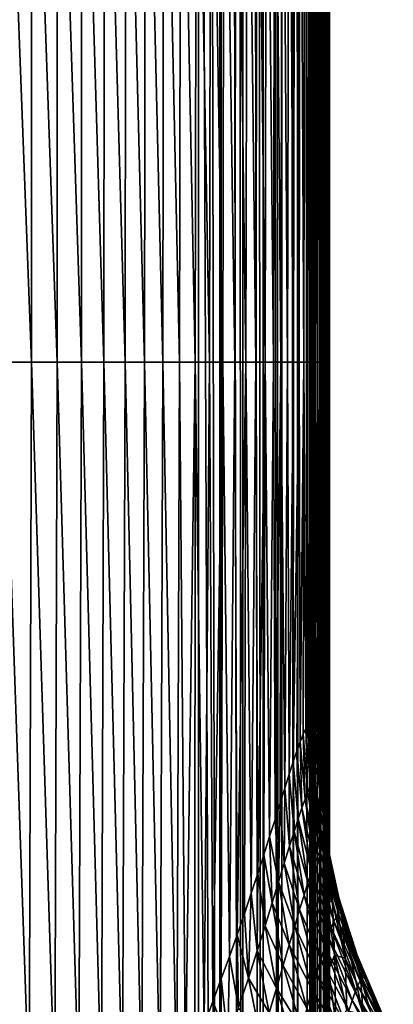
# Model space of a CAD drawing. Header units: metres. Extents: x -36 to 82, y -104 to 104.
# Tile 123 of 245: x 13.33 to 16.18, y 24.33 to 31.87. Entities that reach past the tile are written whole.
import ezdxf

# ---------------------------------------------------------------- set-up
doc = ezdxf.new("R2010")
doc.units = ezdxf.units.M
doc.layers.add('solid_FIT-SHOWER-153_SW0001', color=7, linetype='CONTINUOUS')

msp = doc.modelspace()

# ---------------------------------------------------------------- linework, layer by layer
at = {"layer": 'solid_FIT-SHOWER-153_SW0001'}
for points in [[(14.693883, 85.322571, 16.90811), (14.693646, 42.661285, 16.90811), (14.863843, -0.000003, 16.893169)], [(14.840283, 85.322609, 16.897284), (14.693883, 85.322571, 16.90811), (14.863843, -0.000003, 16.893169)], [(14.867878, 85.322609, 16.89278), (14.840283, 85.322609, 16.897284), (14.863843, -0.000003, 16.893169)], [(14.867878, 85.322609, 16.89278), (14.863843, -0.000003, 16.893169), (15.029392, -0.000002, 16.849478)], [(14.981629, 85.322609, 16.865639), (14.867878, 85.322609, 16.89278), (15.029392, -0.000002, 16.849478)], [(15.035981, 85.322609, 16.847549), (14.981629, 85.322609, 16.865639), (15.029392, -0.000002, 16.849478)], [(15.035981, 85.322609, 16.847549), (15.029392, -0.000002, 16.849478), (15.185075, 0, 16.778214)], [(15.114583, 85.322609, 16.81502), (15.035981, 85.322609, 16.847549), (15.185075, 0, 16.778214)], [(15.193599, 85.322609, 16.773945), (15.114583, 85.322609, 16.81502), (15.185075, 0, 16.778214)], [(15.193599, 85.322609, 16.773945), (15.185075, 0, 16.778214), (15.326338, 0.000001, 16.681465)], [(15.237688, 85.322609, 16.746931), (15.193599, 85.322609, 16.773945), (15.326338, 0.000001, 16.681465)], [(15.336199, 85.322609, 16.67408), (15.237688, 85.322609, 16.746931), (15.326338, 0.000001, 16.681465)], [(15.336199, 85.322609, 16.67408), (15.326338, 0.000001, 16.681465), (15.449048, 0.000001, 16.562059)], [(15.349253, 85.322609, 16.662939), (15.336199, 85.322609, 16.67408), (15.449048, 0.000001, 16.562059)], [(15.447754, 85.322609, 16.564571), (15.349253, 85.322609, 16.662939), (15.449048, 0.000001, 16.562059)], [(15.459437, 85.322609, 16.550911), (15.447754, 85.322609, 16.564571), (15.449048, 0.000001, 16.562059)], [(15.459437, 85.322609, 16.550911), (15.449048, 0.000001, 16.562059), (15.549617, -0.000003, 16.423491)], [(15.531894, 85.322609, 16.453129), (15.459437, 85.322609, 16.550911), (15.549617, -0.000003, 16.423491)], [(15.531894, 85.322609, 16.453129), (15.549617, -0.000003, 16.423491), (15.552818, 1.380955, 16.418159)], [(15.559378, 85.322609, 16.408369), (15.531894, 85.322609, 16.453129), (15.552818, 1.380955, 16.418159)], [(15.559378, 85.322609, 16.408369), (15.552818, 1.380955, 16.418159), (15.562246, 2.615786, 16.401964)], [(15.559378, 85.322609, 16.408369), (15.562246, 2.615786, 16.401964), (15.564307, 2.823118, 16.398329)], [(15.559378, 85.322609, 16.408369), (15.564307, 2.823118, 16.398329), (15.580423, 4.195655, 16.368584)], [(15.600144, 85.322609, 16.33013), (15.559378, 85.322609, 16.408369), (15.580423, 4.195655, 16.368584)], [(15.600144, 85.322609, 16.33013), (15.580423, 4.195655, 16.368584), (15.600607, 5.521986, 16.327505)], [(15.600144, 85.322609, 16.33013), (15.600607, 5.521986, 16.327505), (15.602586, 5.639521, 16.323206)], [(15.600144, 85.322609, 16.33013), (15.602586, 5.639521, 16.323206), (15.626334, 7.029365, 16.266798)], [(15.600144, 85.322609, 16.33013), (15.626334, 7.029365, 16.266798), (15.628154, 7.13446, 16.262039)], [(15.633061, 85.322609, 16.250813), (15.600144, 85.322609, 16.33013), (15.628154, 7.13446, 16.262039)], [(15.633061, 85.322609, 16.250813), (15.628154, 7.13446, 16.262039), (15.650037, 8.399868, 16.197933)], [(15.650933, 85.322609, 16.19729), (15.633061, 85.322609, 16.250813), (15.650037, 8.399868, 16.197933)], [(15.650933, 85.322609, 16.19729), (15.650037, 8.399868, 16.197933), (15.657328, 8.831839, 16.172771)], [(15.650933, 85.322609, 16.19729), (15.657328, 8.831839, 16.172771), (15.67177, 9.760191, 16.113331)], [(15.650933, 85.322609, 16.19729), (15.67177, 9.760191, 16.113331), (15.675041, 9.996363, 16.097158)], [(15.678383, 85.322609, 16.082767), (15.650933, 85.322609, 16.19729), (15.675041, 9.996363, 16.097158)], [(15.678383, 85.322609, 16.082767), (15.675041, 9.996363, 16.097158), (15.687324, 11.101945, 16.016066)], [(15.682767, 85.322609, 16.056095), (15.678383, 85.322609, 16.082767), (15.687324, 11.101945, 16.016066)], [(15.682767, 85.322609, 16.056095), (15.688062, 11.191506, 16.009125), (15.6933, 12.41727, 15.90894)], [(15.682767, 85.322609, 16.056095), (15.6933, 12.41727, 15.90894), (15.693352, 18.42552, 15.908384)], [(15.682767, 85.322609, 16.056095), (15.687324, 11.101945, 16.016066), (15.688062, 11.191506, 16.009125)], [(15.682767, 85.322609, 16.056095), (15.693402, 24.307602, 15.907998), (15.693451, 30.05744, 15.907781)], [(15.682767, 85.322609, 16.056095), (15.693352, 18.42552, 15.908384), (15.693402, 24.307602, 15.907998)], [(15.682767, 85.322609, 16.056095), (15.693451, 30.05744, 15.907781), (15.693499, 35.674404, 15.907764)], [(-14.693651, 42.661289, 16.90811), (-14.693445, 0, 16.90811), (14.693646, 42.661285, 16.90811)], [(-14.693445, 0, 16.90811), (14.69341, 0.000001, 16.90811), (14.693646, 42.661285, 16.90811)], [(14.693646, 42.661285, 16.90811), (14.69341, 0.000001, 16.90811), (14.863843, -0.000003, 16.893169)], [(15.6934, 34.866535, 14.001006), (15.693499, 35.674404, 15.907764), (15.693451, 30.05744, 15.907781)], [(13.20295, 34.866535, -19.665697), (13.414881, 29.252817, -19.672211), (13.204091, 29.252817, -19.880655)], [(13.20295, 34.866535, -19.665697), (13.415225, 34.866535, -19.449417), (13.414881, 29.252817, -19.672211)], [(13.415225, 34.866535, -19.449417), (13.612404, 29.252817, -19.442959), (13.414881, 29.252817, -19.672211)], [(13.415225, 34.866535, -19.449417), (13.614207, 34.866535, -19.21224), (13.612404, 29.252817, -19.442959)], [(13.614207, 34.866535, -19.21224), (13.797176, 29.252817, -19.191645), (13.612404, 29.252817, -19.442959)], [(13.614207, 34.866535, -19.21224), (13.800394, 34.866535, -18.952953), (13.797176, 29.252817, -19.191645)], [(13.800394, 34.866535, -18.952953), (13.969713, 29.252817, -18.917006), (13.797176, 29.252817, -19.191645)], [(13.800394, 34.866535, -18.952953), (13.97428, 34.866535, -18.670351), (13.969713, 29.252817, -18.917006)], [(13.97428, 34.866535, -18.670351), (14.130529, 29.252817, -18.61779), (13.969713, 29.252817, -18.917006)], [(13.97428, 34.866535, -18.670351), (14.136361, 34.866535, -18.36322), (14.130529, 29.252817, -18.61779)], [(14.136361, 34.866535, -18.36322), (14.28014, 29.252817, -18.292736), (14.130529, 29.252817, -18.61779)], [(14.136361, 34.866535, -18.36322), (14.287134, 34.866535, -18.030354), (14.28014, 29.252817, -18.292736)], [(14.287134, 34.866535, -18.030354), (14.419061, 29.252817, -17.940588), (14.28014, 29.252817, -18.292736)], [(14.287134, 34.866535, -18.030354), (14.427094, 34.866535, -17.670542), (14.419061, 29.252817, -17.940588)], [(14.427094, 34.866535, -17.670542), (14.547793, 29.252817, -17.560066), (14.419061, 29.252817, -17.940588)], [(14.427094, 34.866535, -17.670542), (14.556725, 34.866535, -17.282551), (14.547793, 29.252817, -17.560066)], [(14.556725, 34.866535, -17.282551), (14.6668, 29.252817, -17.149807), (14.547793, 29.252817, -17.560066)], [(14.556725, 34.866535, -17.282551), (14.676486, 34.866535, -16.865072), (14.6668, 29.252817, -17.149807)], [(14.676486, 34.866535, -16.865072), (14.776529, 29.252817, -16.708418), (14.6668, 29.252817, -17.149807)], [(14.676486, 34.866535, -16.865072), (14.78683, 34.866535, -16.416788), (14.776529, 29.252817, -16.708418)], [(14.78683, 34.866535, -16.416788), (14.877429, 29.252817, -16.234514), (14.776529, 29.252817, -16.708418)], [(14.78683, 34.866535, -16.416788), (14.888208, 34.866535, -15.936378), (14.877429, 29.252817, -16.234514)], [(14.888208, 34.866535, -15.936378), (14.969949, 29.252817, -15.726708), (14.877429, 29.252817, -16.234514)], [(14.888208, 34.866535, -15.936378), (14.981075, 34.866535, -15.422523), (14.969949, 29.252817, -15.726708)], [(14.981075, 34.866535, -15.422523), (15.054537, 29.252817, -15.183609), (14.969949, 29.252817, -15.726708)], [(14.981075, 34.866535, -15.422523), (15.065882, 34.866535, -14.873905), (15.054537, 29.252817, -15.183609)], [(15.065882, 34.866535, -14.873905), (15.131642, 29.252817, -14.60383), (15.054537, 29.252817, -15.183609)], [(15.065882, 34.866535, -14.873905), (15.143082, 34.866535, -14.289203), (15.131642, 29.252817, -14.60383)], [(15.143082, 34.866535, -14.289203), (15.201715, 29.252817, -13.985984), (15.131642, 29.252817, -14.60383)], [(15.143082, 34.866535, -14.289203), (15.213126, 34.866535, -13.667098), (15.201715, 29.252817, -13.985984)], [(15.213126, 34.866535, -13.667098), (15.265201, 29.252817, -13.328681), (15.201715, 29.252817, -13.985984)], [(15.213126, 34.866535, -13.667098), (15.276467, 34.866535, -13.00627), (15.265201, 29.252817, -13.328681)], [(15.276467, 34.866535, -13.00627), (15.322516, 29.252817, -12.630519), (15.265201, 29.252817, -13.328681)], [(15.276467, 34.866535, -13.00627), (15.333523, 34.866535, -12.305392), (15.322516, 29.252817, -12.630519)], [(15.333523, 34.866535, -12.305392), (15.374027, 29.252817, -11.890073), (15.322516, 29.252817, -12.630519)], [(15.333523, 34.866535, -12.305392), (15.38467, 34.866535, -11.563125), (15.374027, 29.252817, -11.890073)], [(15.38467, 34.866535, -11.563125), (15.420095, 29.252817, -11.105917), (15.374027, 29.252817, -11.890073)], [(15.38467, 34.866535, -11.563125), (15.430285, 34.866535, -10.778131), (15.420095, 29.252817, -11.105917)], [(15.430285, 34.866535, -10.778131), (15.461082, 29.252817, -10.276626), (15.420095, 29.252817, -11.105917)], [(15.430285, 34.866535, -10.778131), (15.47074, 34.866535, -9.94907), (15.461082, 29.252817, -10.276626)], [(15.47074, 34.866535, -9.94907), (15.497349, 29.252817, -9.400772), (15.461082, 29.252817, -10.276626)], [(15.47074, 34.866535, -9.94907), (15.506414, 34.866535, -9.074605), (15.497349, 29.252817, -9.400772)], [(15.506414, 34.866535, -9.074605), (15.529258, 29.252817, -8.476931), (15.497349, 29.252817, -9.400772)], [(15.506414, 34.866535, -9.074605), (15.537682, 34.866535, -8.153397), (15.529258, 29.252817, -8.476931)], [(15.537682, 34.866535, -8.153397), (15.55717, 29.252817, -7.503675), (15.529258, 29.252817, -8.476931)], [(15.537682, 34.866535, -8.153397), (15.564917, 34.866535, -7.184107), (15.55717, 29.252817, -7.503675)], [(15.564917, 34.866535, -7.184107), (15.581448, 29.252817, -6.479578), (15.55717, 29.252817, -7.503675)], [(15.564917, 34.866535, -7.184107), (15.588496, 34.866535, -6.165396), (15.581448, 29.252817, -6.479578)], [(15.588496, 34.866535, -6.165396), (15.602447, 29.252817, -5.403218), (15.581448, 29.252817, -6.479578)], [(15.588496, 34.866535, -6.165396), (15.608786, 34.866535, -5.095932), (15.602447, 29.252817, -5.403218)], [(15.608786, 34.866535, -5.095932), (15.620458, 29.252817, -4.273203), (15.602447, 29.252817, -5.403218)], [(15.608786, 34.866535, -5.095932), (15.626084, 34.866535, -3.974424), (15.620458, 29.252817, -4.273203)], [(15.626084, 34.866535, -3.974424), (15.635736, 29.252817, -3.08816), (15.620458, 29.252817, -4.273203)], [(15.626084, 34.866535, -3.974424), (15.640656, 34.866535, -2.799605), (15.635736, 29.252817, -3.08816)], [(15.640656, 34.866535, -2.799605), (15.648535, 29.252817, -1.846716), (15.635736, 29.252817, -3.08816)], [(15.640656, 34.866535, -2.799605), (15.652766, 34.866535, -1.570207), (15.648535, 29.252817, -1.846716)], [(15.652766, 34.866535, -1.570207), (15.659108, 29.252817, -0.547499), (15.648535, 29.252817, -1.846716)], [(15.652766, 34.866535, -1.570207), (15.662679, 34.866535, -0.28496), (15.659108, 29.252817, -0.547499)], [(15.662679, 34.866535, -0.28496), (15.66771, 29.252817, 0.810864), (15.659108, 29.252817, -0.547499)], [(15.662679, 34.866535, -0.28496), (15.670658, 34.866535, 1.057402), (15.66771, 29.252817, 0.810864)], [(15.670658, 34.866535, 1.057402), (15.674595, 29.252817, 2.229746), (15.66771, 29.252817, 0.810864)], [(15.670658, 34.866535, 1.057402), (15.676968, 34.866535, 2.458148), (15.674595, 29.252817, 2.229746)], [(15.676968, 34.866535, 2.458148), (15.680015, 29.252817, 3.710518), (15.674595, 29.252817, 2.229746)], [(15.676968, 34.866535, 2.458148), (15.681874, 34.866535, 3.918546), (15.680015, 29.252817, 3.710518)], [(15.681874, 34.866535, 3.918546), (15.684225, 29.252817, 5.254555), (15.680015, 29.252817, 3.710518)], [(15.681874, 34.866535, 3.918546), (15.68564, 34.866535, 5.439864), (15.684225, 29.252817, 5.254555)], [(15.68564, 34.866535, 5.439864), (15.687454, 29.252817, 6.863199), (15.684225, 29.252817, 5.254555)], [(15.68564, 34.866535, 5.439864), (15.688498, 34.866535, 7.023334), (15.687454, 29.252817, 6.863199)], [(15.688498, 34.866535, 7.023334), (15.689844, 29.252817, 8.537695), (15.687454, 29.252817, 6.863199)], [(15.688498, 34.866535, 7.023334), (15.690586, 34.866535, 8.67008), (15.689844, 29.252817, 8.537695)], [(15.690586, 34.866535, 8.67008), (15.69152, 29.252817, 10.279265), (15.689844, 29.252817, 8.537695)], [(15.690586, 34.866535, 8.67008), (15.692019, 34.866535, 10.381206), (15.69152, 29.252817, 10.279265)], [(15.692019, 34.866535, 10.381206), (15.692604, 29.252817, 12.089134), (15.69152, 29.252817, 10.279265)], [(15.692019, 34.866535, 10.381206), (15.692919, 34.866535, 12.157813), (15.692604, 29.252817, 12.089134)], [(15.692919, 34.866535, 12.157813), (15.693223, 29.252817, 13.968524), (15.692604, 29.252817, 12.089134)], [(15.692919, 34.866535, 12.157813), (15.6934, 34.866535, 14.001006), (15.693223, 29.252817, 13.968524)], [(15.6934, 34.866535, 14.001006), (15.693451, 30.05744, 15.907781), (15.693223, 29.252817, 13.968524)], [(15.693451, 30.05744, 15.907781), (15.693402, 24.307602, 15.907998), (15.693105, 23.639097, 14.10588)], [(15.693223, 29.252817, 13.968524), (15.693451, 30.05744, 15.907781), (15.693105, 23.639097, 14.10588)], [(13.204091, 29.252817, -19.880655), (13.397891, 23.639097, -19.878256), (13.188094, 23.639097, -20.077412)], [(13.204091, 29.252817, -19.880655), (13.414881, 29.252817, -19.672211), (13.397891, 23.639097, -19.878256)], [(13.414881, 29.252817, -19.672211), (13.594496, 23.639097, -19.658646), (13.397891, 23.639097, -19.878256)], [(13.414881, 29.252817, -19.672211), (13.612404, 29.252817, -19.442959), (13.594496, 23.639097, -19.658646)], [(13.612404, 29.252817, -19.442959), (13.778434, 23.639097, -19.417299), (13.594496, 23.639097, -19.658646)], [(13.612404, 29.252817, -19.442959), (13.797176, 29.252817, -19.191645), (13.778434, 23.639097, -19.417299)], [(13.797176, 29.252817, -19.191645), (13.950233, 23.639097, -19.152927), (13.778434, 23.639097, -19.417299)], [(13.797176, 29.252817, -19.191645), (13.969713, 29.252817, -18.917006), (13.950233, 23.639097, -19.152927)], [(13.969713, 29.252817, -18.917006), (14.110417, 23.639097, -18.864244), (13.950233, 23.639097, -19.152927)], [(13.969713, 29.252817, -18.917006), (14.130529, 29.252817, -18.61779), (14.110417, 23.639097, -18.864244)], [(14.130529, 29.252817, -18.61779), (14.259515, 23.639097, -18.549967), (14.110417, 23.639097, -18.864244)], [(14.130529, 29.252817, -18.61779), (14.28014, 29.252817, -18.292736), (14.259515, 23.639097, -18.549967)], [(14.28014, 29.252817, -18.292736), (14.398051, 23.639097, -18.208807), (14.259515, 23.639097, -18.549967)], [(14.28014, 29.252817, -18.292736), (14.419061, 29.252817, -17.940588), (14.398051, 23.639097, -18.208807)], [(14.419061, 29.252817, -17.940588), (14.526497, 23.63929, -17.839615), (14.398051, 23.639097, -18.208807)], [(14.419061, 29.252817, -17.940588), (14.547793, 29.252817, -17.560066), (14.526497, 23.63929, -17.839615)], [(14.547793, 29.252817, -17.560066), (14.593069, 23.808485, -17.618099), (14.526497, 23.63929, -17.839615)], [(14.547793, 29.252817, -17.560066), (14.6668, 29.252817, -17.149807), (14.593069, 23.808485, -17.618099)], [(14.6668, 29.252817, -17.149807), (14.665495, 23.994919, -17.354647), (14.593069, 23.808485, -17.618099)], [(14.6668, 29.252817, -17.149807), (14.735366, 24.177471, -17.074945), (14.665495, 23.994919, -17.354647)], [(14.6668, 29.252817, -17.149807), (14.776529, 29.252817, -16.708418), (14.735366, 24.177471, -17.074945)], [(14.776529, 29.252817, -16.708418), (14.802513, 24.355923, -16.778677), (14.735366, 24.177471, -17.074945)], [(14.776529, 29.252817, -16.708418), (14.877429, 29.252817, -16.234514), (14.802513, 24.355923, -16.778677)], [(14.877429, 29.252817, -16.234514), (14.866822, 24.530134, -16.465494), (14.802513, 24.355923, -16.778677)], [(14.877429, 29.252817, -16.234514), (14.928322, 24.700321, -16.134457), (14.866822, 24.530134, -16.465494)], [(14.877429, 29.252817, -16.234514), (14.969949, 29.252817, -15.726708), (14.928322, 24.700321, -16.134457)], [(14.969949, 29.252817, -15.726708), (14.987112, 24.866743, -15.784142), (14.928322, 24.700321, -16.134457)], [(14.969949, 29.252817, -15.726708), (15.054537, 29.252817, -15.183609), (14.987112, 24.866743, -15.784142)], [(15.054537, 29.252817, -15.183609), (15.042966, 25.028402, -15.415173), (14.987112, 24.866743, -15.784142)], [(15.054537, 29.252817, -15.183609), (15.095707, 25.18425, -15.028523), (15.042966, 25.028402, -15.415173)], [(15.054537, 29.252817, -15.183609), (15.131642, 29.252817, -14.60383), (15.095707, 25.18425, -15.028523)], [(15.131642, 29.252817, -14.60383), (15.145393, 25.334778, -14.623919), (15.095707, 25.18425, -15.028523)], [(15.131642, 29.252817, -14.60383), (15.201715, 29.252817, -13.985984), (15.145393, 25.334778, -14.623919)], [(15.201715, 29.252817, -13.985984), (15.192218, 25.480143, -14.199993), (15.145393, 25.334778, -14.623919)], [(15.201715, 29.252817, -13.985984), (15.236255, 25.618801, -13.756296), (15.192218, 25.480143, -14.199993)], [(15.201715, 29.252817, -13.985984), (15.265201, 29.252817, -13.328681), (15.236255, 25.618801, -13.756296)], [(15.265201, 29.252817, -13.328681), (15.277605, 25.749376, -13.292151), (15.236255, 25.618801, -13.756296)], [(15.265201, 29.252817, -13.328681), (15.322516, 29.252817, -12.630519), (15.277605, 25.749376, -13.292151)], [(15.322516, 29.252817, -12.630519), (15.316613, 25.873783, -12.803286), (15.277605, 25.749376, -13.292151)], [(15.322516, 29.252817, -12.630519), (15.353035, 25.990709, -12.292463), (15.316613, 25.873783, -12.803286)], [(15.322516, 29.252817, -12.630519), (15.374027, 29.252817, -11.890073), (15.353035, 25.990709, -12.292463)], [(15.374027, 29.252817, -11.890073), (15.386524, 26.097128, -11.766114), (15.353035, 25.990709, -12.292463)], [(15.374027, 29.252817, -11.890073), (15.420095, 29.252817, -11.105917), (15.386524, 26.097128, -11.766114)], [(15.420095, 29.252817, -11.105917), (15.417012, 26.190762, -11.229095), (15.386524, 26.097128, -11.766114)], [(15.461082, 29.252817, -10.276626), (15.445105, 26.273588, -10.67416), (15.417012, 26.190762, -11.229095)], [(15.420095, 29.252817, -11.105917), (15.461082, 29.252817, -10.276626), (15.417012, 26.190762, -11.229095)], [(15.461082, 29.252817, -10.276626), (15.470602, 26.344778, -10.108976), (15.445105, 26.273588, -10.67416)], [(15.461082, 29.252817, -10.276626), (15.497349, 29.252817, -9.400772), (15.470602, 26.344778, -10.108976)], [(15.497349, 29.252817, -9.400772), (15.493285, 26.402821, -9.545443), (15.470602, 26.344778, -10.108976)], [(15.497349, 29.252817, -9.400772), (15.51322, 26.446842, -8.992085), (15.493285, 26.402821, -9.545443)], [(15.497349, 29.252817, -9.400772), (15.529258, 29.252817, -8.476931), (15.51322, 26.446842, -8.992085)], [(15.529258, 29.252817, -8.476931), (15.530923, 26.477659, -8.444889), (15.51322, 26.446842, -8.992085)], [(15.529258, 29.252817, -8.476931), (15.55717, 29.252817, -7.503675), (15.530923, 26.477659, -8.444889)], [(15.55717, 29.252817, -7.503675), (15.546646, 26.495331, -7.905238), (15.530923, 26.477659, -8.444889)], [(15.55717, 29.252817, -7.503675), (15.560604, 26.499853, -7.374903), (15.546646, 26.495331, -7.905238)], [(15.55717, 29.252817, -7.503675), (15.581448, 29.252817, -6.479578), (15.560604, 26.499853, -7.374903)], [(15.581448, 29.252817, -6.479578), (15.580547, 26.488516, -6.512405), (15.560604, 26.499853, -7.374903)], [(15.602447, 29.252817, -5.403218), (15.597865, 26.443756, -5.633734), (15.580547, 26.488516, -6.512405)], [(15.581448, 29.252817, -6.479578), (15.602447, 29.252817, -5.403218), (15.580547, 26.488516, -6.512405)], [(15.602447, 29.252817, -5.403218), (15.599704, 26.436457, -5.531603), (15.597865, 26.443756, -5.633734)], [(15.602447, 29.252817, -5.403218), (15.613319, 26.36236, -4.71001), (15.599704, 26.436457, -5.531603)], [(15.602447, 29.252817, -5.403218), (15.620458, 29.252817, -4.273203), (15.613319, 26.36236, -4.71001)], [(15.620458, 29.252817, -4.273203), (15.625265, 26.258951, -3.871759), (15.613319, 26.36236, -4.71001)], [(15.620458, 29.252817, -4.273203), (15.635736, 29.252817, -3.08816), (15.625265, 26.258951, -3.871759)], [(15.635736, 29.252817, -3.08816), (15.628577, 26.221848, -3.61471), (15.625265, 26.258951, -3.871759)], [(15.635736, 29.252817, -3.08816), (15.637491, 26.098312, -2.856249), (15.628577, 26.221848, -3.61471)], [(15.635736, 29.252817, -3.08816), (15.648535, 29.252817, -1.846716), (15.637491, 26.098312, -2.856249)], [(15.648535, 29.252817, -1.846716), (15.645191, 25.954935, -2.103819), (15.637491, 26.098312, -2.856249)], [(15.648535, 29.252817, -1.846716), (15.649166, 25.862263, -1.67023), (15.645191, 25.954935, -2.103819)], [(15.648535, 29.252817, -1.846716), (15.659108, 29.252817, -0.547499), (15.649166, 25.862263, -1.67023)], [(15.659108, 29.252817, -0.547499), (15.659336, 25.533249, -0.370242), (15.649166, 25.862263, -1.67023)], [(15.659108, 29.252817, -0.547499), (15.66771, 29.252817, 0.810864), (15.659336, 25.533249, -0.370242)], [(15.66771, 29.252817, 0.810864), (15.662997, 25.370203, 0.187344), (15.659336, 25.533249, -0.370242)], [(15.66771, 29.252817, 0.810864), (15.669436, 24.995008, 1.337429), (15.662997, 25.370203, 0.187344)], [(15.66771, 29.252817, 0.810864), (15.674595, 29.252817, 2.229746), (15.669436, 24.995008, 1.337429)], [(15.674595, 29.252817, 2.229746), (15.672318, 24.769932, 1.945908), (15.669436, 24.995008, 1.337429)], [(15.674595, 29.252817, 2.229746), (15.676592, 24.338171, 3.002315), (15.672318, 24.769932, 1.945908)], [(15.674595, 29.252817, 2.229746), (15.680015, 29.252817, 3.710518), (15.676592, 24.338171, 3.002315)], [(15.680015, 29.252817, 3.710518), (15.678614, 24.080097, 3.586792), (15.676592, 24.338171, 3.002315)], [(15.680015, 29.252817, 3.710518), (15.681306, 23.648918, 4.481052), (15.678614, 24.080097, 3.586792)], [(15.680015, 29.252817, 3.710518), (15.684225, 29.252817, 5.254555), (15.681306, 23.648918, 4.481052)], [(15.684225, 29.252817, 5.254555), (15.684904, 23.639097, 5.923829), (15.681306, 23.648918, 4.481052)], [(15.684225, 29.252817, 5.254555), (15.687454, 29.252817, 6.863199), (15.684904, 23.639097, 5.923829)], [(15.687454, 29.252817, 6.863199), (15.687756, 23.639097, 7.443424), (15.684904, 23.639097, 5.923829)], [(15.687454, 29.252817, 6.863199), (15.689844, 29.252817, 8.537695), (15.687756, 23.639097, 7.443424)], [(15.689844, 29.252817, 8.537695), (15.689903, 23.639097, 9.020411), (15.687756, 23.639097, 7.443424)], [(15.689844, 29.252817, 8.537695), (15.69152, 29.252817, 10.279265), (15.689903, 23.639097, 9.020411)], [(15.69152, 29.252817, 10.279265), (15.691444, 23.639097, 10.655807), (15.689903, 23.639097, 9.020411)], [(15.692604, 29.252817, 12.089134), (15.692478, 23.639097, 12.350624), (15.691444, 23.639097, 10.655807)], [(15.69152, 29.252817, 10.279265), (15.692604, 29.252817, 12.089134), (15.691444, 23.639097, 10.655807)], [(15.693223, 29.252817, 13.968524), (15.693105, 23.639097, 14.10588), (15.692478, 23.639097, 12.350624)], [(15.692604, 29.252817, 12.089134), (15.693223, 29.252817, 13.968524), (15.692478, 23.639097, 12.350624)], [(15.549185, 25.996752, -8.581502), (15.51322, 26.446842, -8.992085), (15.530923, 26.477659, -8.444889)], [(15.56703, 26.019474, -7.979364), (15.530923, 26.477659, -8.444889), (15.546646, 26.495331, -7.905238)], [(15.56703, 26.019474, -7.979364), (15.549185, 25.996752, -8.581502), (15.530923, 26.477659, -8.444889)], [(15.56703, 26.019474, -7.979364), (15.546646, 26.495331, -7.905238), (15.560604, 26.499853, -7.374903)], [(15.615224, 26.019278, -5.660728), (15.568436, 26.220228, -7.375099), (15.560604, 26.499853, -7.374903)], [(15.56703, 26.019474, -7.979364), (15.560604, 26.499853, -7.374903), (15.568436, 26.220228, -7.375099)], [(15.580547, 26.488516, -6.512405), (15.615224, 26.019278, -5.660728), (15.560604, 26.499853, -7.374903)], [(15.580547, 26.488516, -6.512405), (15.597865, 26.443756, -5.633734), (15.615224, 26.019278, -5.660728)], [(15.506903, 25.906445, -9.778015), (15.470602, 26.344778, -10.108976), (15.493285, 26.402821, -9.545443)], [(15.529229, 25.959097, -9.181261), (15.493285, 26.402821, -9.545443), (15.51322, 26.446842, -8.992085)], [(15.529229, 25.959097, -9.181261), (15.506903, 25.906445, -9.778015), (15.493285, 26.402821, -9.545443)], [(15.549185, 25.996752, -8.581502), (15.529229, 25.959097, -9.181261), (15.51322, 26.446842, -8.992085)], [(15.64242, 25.8407, -3.921704), (15.615224, 26.019278, -5.660728), (15.597865, 26.443756, -5.633734)], [(15.599704, 26.436457, -5.531603), (15.64242, 25.8407, -3.921704), (15.597865, 26.443756, -5.633734)], [(15.599704, 26.436457, -5.531603), (15.613319, 26.36236, -4.71001), (15.64242, 25.8407, -3.921704)], [(15.48192, 25.838728, -10.371095), (15.445105, 26.273588, -10.67416), (15.470602, 26.344778, -10.108976)], [(15.506903, 25.906445, -9.778015), (15.48192, 25.838728, -10.371095), (15.470602, 26.344778, -10.108976)], [(15.613319, 26.36236, -4.71001), (15.625265, 26.258951, -3.871759), (15.64242, 25.8407, -3.921704)], [(15.453963, 25.755867, -10.959745), (15.417012, 26.190762, -11.229095), (15.445105, 26.273588, -10.67416)], [(15.48192, 25.838728, -10.371095), (15.453963, 25.755867, -10.959745), (15.445105, 26.273588, -10.67416)], [(15.625265, 26.258951, -3.871759), (15.628577, 26.221848, -3.61471), (15.662154, 25.542612, -2.194695)], [(15.64242, 25.8407, -3.921704), (15.625265, 26.258951, -3.871759), (15.662154, 25.542612, -2.194695)], [(15.42268, 25.657776, -11.543122), (15.386524, 26.097128, -11.766114), (15.417012, 26.190762, -11.229095)], [(15.453963, 25.755867, -10.959745), (15.42268, 25.657776, -11.543122), (15.417012, 26.190762, -11.229095)], [(15.56703, 26.019474, -7.979364), (15.568436, 26.220228, -7.375099), (15.583041, 26.026785, -7.375465)], [(15.615224, 26.019278, -5.660728), (15.583041, 26.026785, -7.375465), (15.568436, 26.220228, -7.375099)], [(15.628577, 26.221848, -3.61471), (15.637491, 26.098312, -2.856249), (15.662154, 25.542612, -2.194695)], [(15.387681, 25.544357, -12.120293), (15.353035, 25.990709, -12.292463), (15.386524, 26.097128, -11.766114)], [(15.42268, 25.657776, -11.543122), (15.387681, 25.544357, -12.120293), (15.386524, 26.097128, -11.766114)], [(15.637491, 26.098312, -2.856249), (15.645191, 25.954935, -2.103819), (15.662154, 25.542612, -2.194695)], [(15.638998, 25.527094, -7.970702), (15.549185, 25.996752, -8.581502), (15.56703, 26.019474, -7.979364)], [(15.638998, 25.527094, -7.970702), (15.56703, 26.019474, -7.979364), (15.583041, 26.026785, -7.375465)], [(15.670519, 25.587101, -5.69078), (15.592001, 25.940468, -7.375689), (15.583041, 26.026785, -7.375465)], [(15.638998, 25.527094, -7.970702), (15.583041, 26.026785, -7.375465), (15.592001, 25.940468, -7.375689)], [(15.615224, 26.019278, -5.660728), (15.670519, 25.587101, -5.69078), (15.583041, 26.026785, -7.375465)], [(15.697465, 25.411386, -3.980788), (15.670519, 25.587101, -5.69078), (15.615224, 26.019278, -5.660728)], [(15.697465, 25.411386, -3.980788), (15.615224, 26.019278, -5.660728), (15.64242, 25.8407, -3.921704)], [(15.348537, 25.415501, -12.6902), (15.316613, 25.873783, -12.803286), (15.353035, 25.990709, -12.292463)], [(15.387681, 25.544357, -12.120293), (15.348537, 25.415501, -12.6902), (15.353035, 25.990709, -12.292463)], [(15.602153, 25.467648, -9.151767), (15.506903, 25.906445, -9.778015), (15.529229, 25.959097, -9.181261)], [(15.62158, 25.504723, -8.562408), (15.529229, 25.959097, -9.181261), (15.549185, 25.996752, -8.581502)], [(15.62158, 25.504723, -8.562408), (15.602153, 25.467648, -9.151767), (15.529229, 25.959097, -9.181261)], [(15.638998, 25.527094, -7.970702), (15.62158, 25.504723, -8.562408), (15.549185, 25.996752, -8.581502)], [(15.670519, 25.587101, -5.69078), (15.631297, 25.66206, -7.376673), (15.592001, 25.940468, -7.375689)], [(15.638998, 25.527094, -7.970702), (15.592001, 25.940468, -7.375689), (15.631297, 25.66206, -7.376673)], [(15.645191, 25.954935, -2.103819), (15.649166, 25.862263, -1.67023), (15.659336, 25.533249, -0.370242)], [(15.662154, 25.542612, -2.194695), (15.645191, 25.954935, -2.103819), (15.659336, 25.533249, -0.370242)], [(15.304789, 25.27108, -13.251644), (15.277605, 25.749376, -13.292151), (15.316613, 25.873783, -12.803286)], [(15.348537, 25.415501, -12.6902), (15.304789, 25.27108, -13.251644), (15.316613, 25.873783, -12.803286)], [(15.580477, 25.415806, -9.738162), (15.48192, 25.838728, -10.371095), (15.506903, 25.906445, -9.778015)], [(15.602153, 25.467648, -9.151767), (15.580477, 25.415806, -9.738162), (15.506903, 25.906445, -9.778015)], [(15.556292, 25.349129, -10.320936), (15.453963, 25.755867, -10.959745), (15.48192, 25.838728, -10.371095)], [(15.580477, 25.415806, -9.738162), (15.556292, 25.349129, -10.320936), (15.48192, 25.838728, -10.371095)], [(15.64242, 25.8407, -3.921704), (15.662154, 25.542612, -2.194695), (15.717158, 25.118233, -2.282575)], [(15.697465, 25.411386, -3.980788), (15.64242, 25.8407, -3.921704), (15.717158, 25.118233, -2.282575)], [(15.304789, 25.27108, -13.251644), (15.236255, 25.618801, -13.756296), (15.277605, 25.749376, -13.292151)], [(15.529307, 25.26754, -10.899346), (15.42268, 25.657776, -11.543122), (15.453963, 25.755867, -10.959745)], [(15.556292, 25.349129, -10.320936), (15.529307, 25.26754, -10.899346), (15.453963, 25.755867, -10.959745)], [(15.499207, 25.170952, -11.472567), (15.387681, 25.544357, -12.120293), (15.42268, 25.657776, -11.543122)], [(15.529307, 25.26754, -10.899346), (15.499207, 25.170952, -11.472567), (15.42268, 25.657776, -11.543122)], [(15.670519, 25.587101, -5.69078), (15.654751, 25.534138, -7.37726), (15.631297, 25.66206, -7.376673)], [(15.638998, 25.527094, -7.970702), (15.631297, 25.66206, -7.376673), (15.654751, 25.534138, -7.37726)], [(15.255954, 25.110935, -13.803138), (15.192218, 25.480143, -14.199993), (15.236255, 25.618801, -13.756296)], [(15.304789, 25.27108, -13.251644), (15.255954, 25.110935, -13.803138), (15.236255, 25.618801, -13.756296)], [(15.670519, 25.587101, -5.69078), (15.766588, 25.14945, -5.72194), (15.654751, 25.534138, -7.37726)], [(15.793307, 24.97662, -4.041151), (15.766588, 25.14945, -5.72194), (15.670519, 25.587101, -5.69078)], [(15.793307, 24.97662, -4.041151), (15.670519, 25.587101, -5.69078), (15.697465, 25.411386, -3.980788)], [(15.465643, 25.059265, -12.039683), (15.348537, 25.415501, -12.6902), (15.387681, 25.544357, -12.120293)], [(15.499207, 25.170952, -11.472567), (15.465643, 25.059265, -12.039683), (15.387681, 25.544357, -12.120293)], [(15.747095, 25.007395, -8.544668), (15.602153, 25.467648, -9.151767), (15.62158, 25.504723, -8.562408)], [(15.764085, 25.029404, -7.963371), (15.62158, 25.504723, -8.562408), (15.638998, 25.527094, -7.970702)], [(15.764085, 25.029404, -7.963371), (15.747095, 25.007395, -8.544668), (15.62158, 25.504723, -8.562408)], [(15.764085, 25.029404, -7.963371), (15.638998, 25.527094, -7.970702), (15.654751, 25.534138, -7.37726)], [(15.766588, 25.14945, -5.72194), (15.686013, 25.387011, -7.378042), (15.654751, 25.534138, -7.37726)], [(15.764085, 25.029404, -7.963371), (15.654751, 25.534138, -7.37726), (15.686013, 25.387011, -7.378042)], [(15.662154, 25.542612, -2.194695), (15.659336, 25.533249, -0.370242), (15.676318, 25.127865, -0.488581)], [(15.659336, 25.533249, -0.370242), (15.662997, 25.370203, 0.187344), (15.669436, 24.995008, 1.337429)], [(15.676318, 25.127865, -0.488581), (15.659336, 25.533249, -0.370242), (15.669436, 24.995008, 1.337429)], [(15.717158, 25.118233, -2.282575), (15.662154, 25.542612, -2.194695), (15.676318, 25.127865, -0.488581)], [(15.201526, 24.934883, -14.342938), (15.145393, 25.334778, -14.623919), (15.192218, 25.480143, -14.199993)], [(15.255954, 25.110935, -13.803138), (15.201526, 24.934883, -14.342938), (15.192218, 25.480143, -14.199993)], [(15.428236, 24.932367, -12.599667), (15.304789, 25.27108, -13.251644), (15.348537, 25.415501, -12.6902)], [(15.465643, 25.059265, -12.039683), (15.428236, 24.932367, -12.599667), (15.348537, 25.415501, -12.6902)], [(15.707176, 24.919914, -9.699797), (15.556292, 25.349129, -10.320936), (15.580477, 25.415806, -9.738162)], [(15.728199, 24.970919, -9.123677), (15.580477, 25.415806, -9.738162), (15.602153, 25.467648, -9.151767)], [(15.728199, 24.970919, -9.123677), (15.707176, 24.919914, -9.699797), (15.580477, 25.415806, -9.738162)], [(15.747095, 25.007395, -8.544668), (15.728199, 24.970919, -9.123677), (15.602153, 25.467648, -9.151767)], [(15.697465, 25.411386, -3.980788), (15.717158, 25.118233, -2.282575), (15.812965, 24.688461, -2.371954)], [(15.793307, 24.97662, -4.041151), (15.697465, 25.411386, -3.980788), (15.812965, 24.688461, -2.371954)], [(15.140975, 24.742727, -14.86902), (15.095707, 25.18425, -15.028523), (15.145393, 25.334778, -14.623919)], [(15.201526, 24.934883, -14.342938), (15.140975, 24.742727, -14.86902), (15.145393, 25.334778, -14.623919)], [(15.683791, 24.854309, -10.272383), (15.529307, 25.26754, -10.899346), (15.556292, 25.349129, -10.320936)], [(15.707176, 24.919914, -9.699797), (15.683791, 24.854309, -10.272383), (15.556292, 25.349129, -10.320936)], [(15.766588, 25.14945, -5.72194), (15.75598, 25.115742, -7.379793), (15.686013, 25.387011, -7.378042)], [(15.764085, 25.029404, -7.963371), (15.686013, 25.387011, -7.378042), (15.75598, 25.115742, -7.379793)], [(15.386586, 24.790131, -13.151346), (15.255954, 25.110935, -13.803138), (15.304789, 25.27108, -13.251644)], [(15.428236, 24.932367, -12.599667), (15.386586, 24.790131, -13.151346), (15.304789, 25.27108, -13.251644)], [(15.657783, 24.774033, -10.840714), (15.499207, 25.170952, -11.472567), (15.529307, 25.26754, -10.899346)], [(15.683791, 24.854309, -10.272383), (15.657783, 24.774033, -10.840714), (15.529307, 25.26754, -10.899346)], [(15.073786, 24.534307, -15.379215), (15.042966, 25.028402, -15.415173), (15.095707, 25.18425, -15.028523)], [(15.140975, 24.742727, -14.86902), (15.073786, 24.534307, -15.379215), (15.095707, 25.18425, -15.028523)], [(15.34029, 24.632389, -13.693279), (15.201526, 24.934883, -14.342938), (15.255954, 25.110935, -13.803138)], [(15.386586, 24.790131, -13.151346), (15.34029, 24.632389, -13.693279), (15.255954, 25.110935, -13.803138)], [(15.628867, 24.678991, -11.403988), (15.465643, 25.059265, -12.039683), (15.499207, 25.170952, -11.472567)], [(15.657783, 24.774033, -10.840714), (15.628867, 24.678991, -11.403988), (15.499207, 25.170952, -11.472567)], [(15.676318, 25.127865, -0.488581), (15.669436, 24.995008, 1.337429), (15.686468, 24.597839, 1.187805)], [(15.731324, 24.710379, -0.60488), (15.676318, 25.127865, -0.488581), (15.686468, 24.597839, 1.187805)], [(15.717158, 25.118233, -2.282575), (15.676318, 25.127865, -0.488581), (15.731324, 24.710379, -0.60488)], [(15.812965, 24.688461, -2.371954), (15.717158, 25.118233, -2.282575), (15.731324, 24.710379, -0.60488)], [(15.766588, 25.14945, -5.72194), (15.905452, 24.711842, -5.753874), (15.75598, 25.115742, -7.379793)], [(15.905452, 24.711842, -5.753874), (15.779455, 25.036694, -7.380381), (15.75598, 25.115742, -7.379793)], [(15.764085, 25.029404, -7.963371), (15.75598, 25.115742, -7.379793), (15.779455, 25.036694, -7.380381)], [(15.931975, 24.54188, -4.102074), (15.905452, 24.711842, -5.753874), (15.766588, 25.14945, -5.72194)], [(15.931975, 24.54188, -4.102074), (15.766588, 25.14945, -5.72194), (15.793307, 24.97662, -4.041151)], [(15.596742, 24.56909, -11.96132), (15.428236, 24.932367, -12.599667), (15.465643, 25.059265, -12.039683)], [(15.628867, 24.678991, -11.403988), (15.596742, 24.56909, -11.96132), (15.465643, 25.059265, -12.039683)], [(15.94478, 24.534729, -7.95762), (15.764085, 25.029404, -7.963371), (15.779455, 25.036694, -7.380381)], [(15.905452, 24.711842, -5.753874), (15.84123, 24.848232, -7.381927), (15.779455, 25.036694, -7.380381)], [(15.94478, 24.534729, -7.95762), (15.779455, 25.036694, -7.380381), (15.84123, 24.848232, -7.381927)], [(15.073786, 24.534307, -15.379215), (14.987112, 24.866743, -15.784142), (15.042966, 25.028402, -15.415173)], [(15.669436, 24.995008, 1.337429), (15.672318, 24.769932, 1.945908), (15.676592, 24.338171, 3.002315)], [(15.686468, 24.597839, 1.187805), (15.669436, 24.995008, 1.337429), (15.676592, 24.338171, 3.002315)], [(15.909841, 24.477226, -9.097627), (15.707176, 24.919914, -9.699797), (15.728199, 24.970919, -9.123677)], [(15.928214, 24.513092, -8.528725), (15.728199, 24.970919, -9.123677), (15.747095, 25.007395, -8.544668)], [(15.928214, 24.513092, -8.528725), (15.909841, 24.477226, -9.097627), (15.728199, 24.970919, -9.123677)], [(15.94478, 24.534729, -7.95762), (15.747095, 25.007395, -8.544668), (15.764085, 25.029404, -7.963371)], [(15.94478, 24.534729, -7.95762), (15.928214, 24.513092, -8.528725), (15.747095, 25.007395, -8.544668)], [(15.793307, 24.97662, -4.041151), (15.812965, 24.688461, -2.371954), (15.951605, 24.258717, -2.461737)], [(15.931975, 24.54188, -4.102074), (15.793307, 24.97662, -4.041151), (15.951605, 24.258717, -2.461737)], [(15.28893, 24.458952, -14.223778), (15.140975, 24.742727, -14.86902), (15.201526, 24.934883, -14.342938)], [(15.34029, 24.632389, -13.693279), (15.28893, 24.458952, -14.223778), (15.201526, 24.934883, -14.342938)], [(15.561073, 24.444212, -12.511715), (15.386586, 24.790131, -13.151346), (15.428236, 24.932367, -12.599667)], [(15.596742, 24.56909, -11.96132), (15.561073, 24.444212, -12.511715), (15.428236, 24.932367, -12.599667)], [(15.889462, 24.427069, -9.663745), (15.683791, 24.854309, -10.272383), (15.707176, 24.919914, -9.699797)], [(15.909841, 24.477226, -9.097627), (15.889462, 24.427069, -9.663745), (15.707176, 24.919914, -9.699797)], [(14.999508, 24.309509, -15.871173), (14.928322, 24.700321, -16.134457), (14.987112, 24.866743, -15.784142)], [(15.073786, 24.534307, -15.379215), (14.999508, 24.309509, -15.871173), (14.987112, 24.866743, -15.784142)], [(15.866864, 24.362555, -10.226458), (15.657783, 24.774033, -10.840714), (15.683791, 24.854309, -10.272383)], [(15.889462, 24.427069, -9.663745), (15.866864, 24.362555, -10.226458), (15.683791, 24.854309, -10.272383)], [(15.905452, 24.711842, -5.753874), (15.941173, 24.586376, -7.384428), (15.84123, 24.848232, -7.381927)], [(15.94478, 24.534729, -7.95762), (15.84123, 24.848232, -7.381927), (15.941173, 24.586376, -7.384428)], [(15.232087, 24.269613, -14.7409), (15.073786, 24.534307, -15.379215), (15.140975, 24.742727, -14.86902)], [(15.28893, 24.458952, -14.223778), (15.232087, 24.269613, -14.7409), (15.140975, 24.742727, -14.86902)], [(15.521524, 24.304228, -13.054046), (15.34029, 24.632389, -13.693279), (15.386586, 24.790131, -13.151346)], [(15.561073, 24.444212, -12.511715), (15.521524, 24.304228, -13.054046), (15.386586, 24.790131, -13.151346)], [(15.841817, 24.283606, -10.785069), (15.628867, 24.678991, -11.403988), (15.657783, 24.774033, -10.840714)], [(15.866864, 24.362555, -10.226458), (15.841817, 24.283606, -10.785069), (15.657783, 24.774033, -10.840714)], [(14.917812, 24.06831, -16.342369), (14.866822, 24.530134, -16.465494), (14.928322, 24.700321, -16.134457)], [(14.999508, 24.309509, -15.871173), (14.917812, 24.06831, -16.342369), (14.928322, 24.700321, -16.134457)], [(15.81407, 24.190136, -11.338808), (15.596742, 24.56909, -11.96132), (15.628867, 24.678991, -11.403988)], [(15.841817, 24.283606, -10.785069), (15.81407, 24.190136, -11.338808), (15.628867, 24.678991, -11.403988)], [(15.731324, 24.710379, -0.60488), (15.686468, 24.597839, 1.187805), (15.741533, 24.189182, 1.043609)], [(15.827134, 24.287584, -0.722935), (15.731324, 24.710379, -0.60488), (15.741533, 24.189182, 1.043609)], [(15.812965, 24.688461, -2.371954), (15.731324, 24.710379, -0.60488), (15.827134, 24.287584, -0.722935)], [(15.951605, 24.258717, -2.461737), (15.812965, 24.688461, -2.371954), (15.827134, 24.287584, -0.722935)], [(15.905452, 24.711842, -5.753874), (16.088148, 24.280348, -5.786194), (15.941173, 24.586376, -7.384428)], [(16.114519, 24.113203, -4.162751), (16.088148, 24.280348, -5.786194), (15.905452, 24.711842, -5.753874)], [(16.114519, 24.113203, -4.162751), (15.905452, 24.711842, -5.753874), (15.931975, 24.54188, -4.102074)], [(15.477761, 24.148968, -13.58693), (15.28893, 24.458952, -14.223778), (15.34029, 24.632389, -13.693279)], [(15.521524, 24.304228, -13.054046), (15.477761, 24.148968, -13.58693), (15.34029, 24.632389, -13.693279)], [(15.686468, 24.597839, 1.187805), (15.676592, 24.338171, 3.002315), (15.69373, 23.955051, 2.82613)], [(15.741533, 24.189182, 1.043609), (15.686468, 24.597839, 1.187805), (15.69373, 23.955051, 2.82613)], [(16.088148, 24.280348, -5.786194), (15.959789, 24.54203, -7.384894), (15.941173, 24.586376, -7.384428)], [(15.94478, 24.534729, -7.95762), (15.941173, 24.586376, -7.384428), (15.959789, 24.54203, -7.384894)], [(14.917812, 24.06831, -16.342369), (14.802513, 24.355923, -16.778677), (14.866822, 24.530134, -16.465494)], [(15.169362, 24.064194, -15.242585), (14.999508, 24.309509, -15.871173), (15.073786, 24.534307, -15.379215)], [(15.232087, 24.269613, -14.7409), (15.169362, 24.064194, -15.242585), (15.073786, 24.534307, -15.379215)], [(15.783359, 24.082045, -11.886827), (15.561073, 24.444212, -12.511715), (15.596742, 24.56909, -11.96132)], [(15.81407, 24.190136, -11.338808), (15.783359, 24.082045, -11.886827), (15.596742, 24.56909, -11.96132)], [(16.165686, 24.030926, -8.515002), (15.909841, 24.477226, -9.097627), (15.928214, 24.513092, -8.528725)], [(16.181845, 24.052191, -7.953674), (15.928214, 24.513092, -8.528725), (15.94478, 24.534729, -7.95762)], [(16.181845, 24.052191, -7.953674), (16.165686, 24.030926, -8.515002), (15.928214, 24.513092, -8.528725)], [(15.931975, 24.54188, -4.102074), (15.951605, 24.258717, -2.461737), (16.134127, 23.834969, -2.550705)], [(16.114519, 24.113203, -4.162751), (15.931975, 24.54188, -4.102074), (16.134127, 23.834969, -2.550705)], [(16.181845, 24.052191, -7.953674), (15.94478, 24.534729, -7.95762), (15.959789, 24.54203, -7.384894)], [(16.088148, 24.280348, -5.786194), (16.055613, 24.330566, -7.387292), (15.959789, 24.54203, -7.384894)], [(16.181845, 24.052191, -7.953674), (15.959789, 24.54203, -7.384894), (16.055613, 24.330566, -7.387292)], [(15.429461, 23.978233, -14.108757), (15.232087, 24.269613, -14.7409), (15.28893, 24.458952, -14.223778)], [(15.477761, 24.148968, -13.58693), (15.429461, 23.978233, -14.108757), (15.28893, 24.458952, -14.223778)], [(15.749399, 23.959217, -12.428177), (15.521524, 24.304228, -13.054046), (15.561073, 24.444212, -12.511715)], [(15.783359, 24.082045, -11.886827), (15.749399, 23.959217, -12.428177), (15.561073, 24.444212, -12.511715)], [(16.147818, 23.99567, -9.074245), (15.889462, 24.427069, -9.663745), (15.909841, 24.477226, -9.097627)], [(16.165686, 24.030926, -8.515002), (16.147818, 23.99567, -9.074245), (15.909841, 24.477226, -9.097627)], [(14.828544, 23.810843, -16.790293), (14.735366, 24.177471, -17.074945), (14.802513, 24.355923, -16.778677)], [(14.917812, 24.06831, -16.342369), (14.828544, 23.810843, -16.790293), (14.802513, 24.355923, -16.778677)], [(16.106224, 23.882931, -10.184205), (15.841817, 24.283606, -10.785069), (15.866864, 24.362555, -10.226458)], [(16.128059, 23.94636, -9.630845), (15.866864, 24.362555, -10.226458), (15.889462, 24.427069, -9.663745)], [(16.128059, 23.94636, -9.630845), (16.106224, 23.882931, -10.184205), (15.866864, 24.362555, -10.226458)], [(16.147818, 23.99567, -9.074245), (16.128059, 23.94636, -9.630845), (15.889462, 24.427069, -9.663745)], [(15.676592, 24.338171, 3.002315), (15.678614, 24.080097, 3.586792), (15.698835, 23.203674, 4.419024)], [(15.69373, 23.955051, 2.82613), (15.676592, 24.338171, 3.002315), (15.698835, 23.203674, 4.419024)]]:
    msp.add_3dface(points, dxfattribs=at)

doc.saveas('drawing.dxf')
